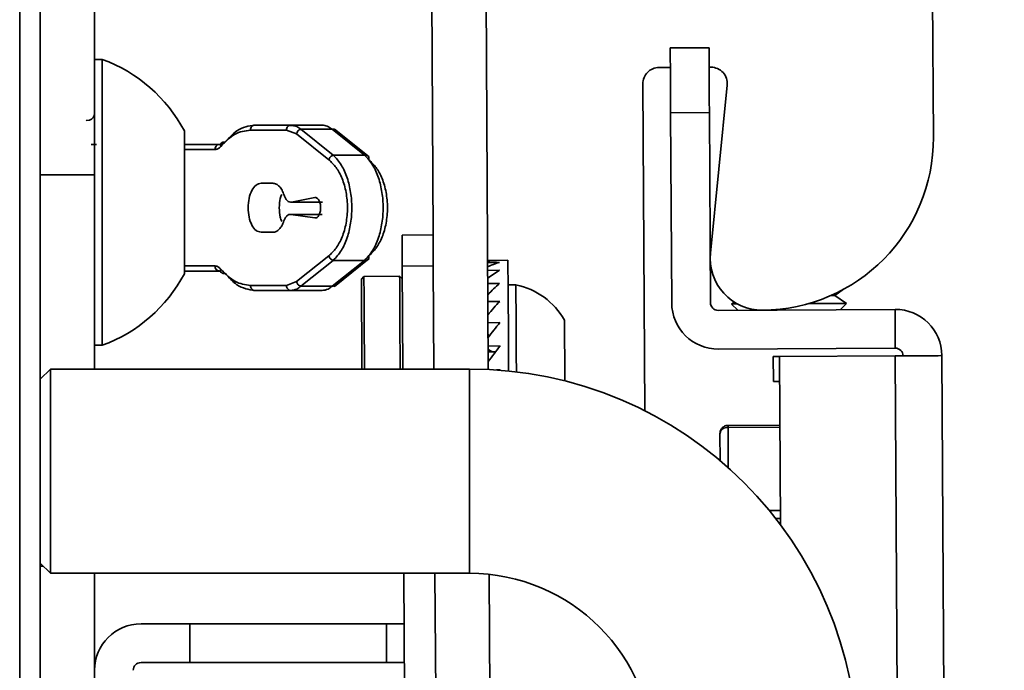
# Model space of a CAD drawing. Header units: millimetres. Extents: x 1 to 1119, y -1 to 863.
# Tile 25 of 211: x 86 to 102, y 441 to 451. Entities that reach past the tile are written whole.
import ezdxf

# ---------------------------------------------------------------- set-up
doc = ezdxf.new("R2010")
doc.units = ezdxf.units.MM

msp = doc.modelspace()

# ---------------------------------------------------------------- linework, layer by layer
at = {"color": 7, "linetype": 'Continuous', "lineweight": 35}
for p, q in [((86.5165, 240.4353), (86.5165, 466.4086)), ((86.1832, 466.1729), (86.1832, 240.671)), ((92.855, 459.9252), (92.924, 447.8916)), ((93.8222, 445.6946), (93.7406, 459.9303)), ((101.0629, 453.0288), (101.0832, 449.4827)), ((87.4022, 452.047), (87.4022, 448.872)), ((96.7919, 450.9427), (97.4243, 450.9463)), ((87.5288, 450.7553), (87.4022, 450.7553)), ((87.5288, 450.7553), (87.5288, 449.4403)), ((96.7937, 450.6231), (96.6079, 450.622)), ((97.4558, 450.6269), (97.4262, 450.6267)), ((97.72, 450.3935), (97.7193, 450.393)), ((97.7193, 450.393), (97.7202, 450.3924)), ((97.7193, 450.393), (97.7201, 450.393)), ((96.3448, 450.3559), (96.3754, 445.02)), ((97.4482, 447.5932), (97.7206, 450.3362)), ((96.7979, 449.8844), (97.4304, 449.888)), ((96.8157, 446.7814), (96.7979, 449.8844)), ((97.4482, 446.785), (97.4304, 449.888)), ((88.8688, 449.5886), (88.8688, 448.9311)), ((89.9464, 449.6002), (90.5334, 449.6002)), ((90.0171, 449.6835), (90.6041, 449.6835)), ((90.5334, 449.6002), (90.6958, 449.5391)), ((90.6241, 449.6786), (90.5783, 449.6778)), ((90.6465, 449.673), (90.6041, 449.6835)), ((90.6041, 449.6835), (91.115, 449.6835)), ((90.7665, 449.6137), (91.2953, 449.1925)), ((91.2774, 449.6137), (90.7665, 449.6137)), ((91.8063, 449.1925), (91.2774, 449.6137)), ((91.8829, 449.1634), (91.3143, 449.6163)), ((87.5288, 449.4403), (87.5288, 446.0886)), ((90.6958, 449.5391), (91.2246, 449.1179)), ((88.8688, 449.3669), (89.4375, 449.3669)), ((89.4684, 449.3883), (89.4636, 449.3731)), ((91.2953, 449.1925), (91.8063, 449.1925)), ((88.8688, 448.9311), (88.8688, 447.2553)), ((87.4022, 448.872), (86.5165, 448.872)), ((87.4022, 445.7019), (87.4022, 448.872)), ((90.1193, 448.7335), (90.3136, 448.7335)), ((90.9936, 448.4994), (90.6142, 448.4265)), ((91.123, 448.4265), (90.6142, 448.4265)), ((90.6059, 448.2246), (90.9957, 448.1674)), ((90.6059, 448.2246), (91.1147, 448.2246)), ((90.3136, 447.9335), (90.1193, 447.9335)), ((92.4177, 447.8887), (92.924, 447.8916)), ((91.2246, 447.5492), (90.6958, 447.128)), ((91.3143, 447.0508), (91.8829, 447.5036)), ((91.2953, 447.4746), (90.7665, 447.0534)), ((91.2774, 447.0534), (91.8063, 447.4746)), ((91.8063, 447.4746), (91.2953, 447.4746)), ((92.9269, 447.3836), (92.4206, 447.3807)), ((92.4302, 445.7019), (92.4206, 447.3807)), ((92.9365, 445.7019), (92.9269, 447.3836)), ((93.812, 447.4729), (93.9046, 447.4734)), ((93.8122, 447.4406), (94.0081, 447.4417)), ((94.1453, 447.4763), (93.9562, 447.4752)), ((88.8688, 447.3002), (89.4375, 447.3002)), ((91.7972, 447.2124), (91.7551, 447.1698)), ((92.3792, 447.2157), (91.7972, 447.2124)), ((92.4218, 447.1736), (92.3792, 447.2157)), ((93.8129, 447.3122), (94.0088, 447.3133)), ((90.5334, 447.0669), (89.9464, 447.0669)), ((90.6958, 447.128), (90.5334, 447.0669)), ((90.7665, 447.0534), (91.2774, 447.0534)), ((93.8142, 447.0958), (94.0101, 447.097)), ((94.2743, 447.0748), (94.1476, 447.0741)), ((99.4773, 446.903), (99.6196, 447.0039)), ((90.6041, 446.9835), (90.0171, 446.9835)), ((91.115, 446.9835), (90.6041, 446.9835)), ((99.6643, 446.7736), (99.4773, 446.903)), ((93.8158, 446.8051), (94.0117, 446.8062)), ((97.8368, 446.7948), (97.7919, 446.7629)), ((97.7919, 446.7629), (97.8954, 446.6606)), ((99.562, 446.6701), (99.6643, 446.7736)), ((100.4571, 446.6753), (97.5759, 446.6588)), ((100.4571, 446.6753), (100.4607, 446.0428)), ((93.8178, 446.4583), (94.0137, 446.4594)), ((93.8372, 446.2364), (93.8189, 446.2693)), ((87.4022, 446.0886), (87.5288, 446.0886)), ((93.82, 446.0772), (94.0159, 446.0783)), ((100.4607, 446.0428), (97.5795, 446.0263)), ((92.3867, 445.9041), (92.3879, 445.7019)), ((93.8844, 445.9853), (93.8203, 446.0201)), ((93.8205, 445.985), (93.8844, 445.9853)), ((93.9434, 445.9834), (93.8205, 445.9827)), ((98.4741, 445.4997), (98.4718, 445.9044)), ((98.5751, 445.905), (100.4614, 445.9158)), ((98.5751, 445.905), (98.5908, 443.1585)), ((101.4799, 268.1187), (100.4614, 445.9158)), ((101.2209, 445.9202), (102.2394, 268.1231)), ((86.6832, 445.7019), (86.5165, 445.5353)), ((93.5165, 445.7019), (86.6832, 445.7019)), ((86.6832, 442.3686), (86.6832, 445.7019)), ((93.5165, 445.7019), (93.5165, 442.3686)), ((93.9587, 445.6865), (94.0181, 445.6868)), ((95.0722, 445.6953), (95.0733, 445.5076)), ((98.5815, 444.787), (97.7342, 444.7821)), ((97.6052, 444.2054), (97.6026, 444.6491)), ((86.5165, 442.5353), (86.6832, 442.3686)), ((86.6832, 442.3686), (93.5165, 442.3686)), ((87.4022, 442.3686), (87.4022, 439.3421)), ((92.4798, 437.0409), (92.4493, 442.3686)), ((92.9861, 437.0438), (92.9556, 442.3686)), ((93.8747, 436.5197), (93.8413, 442.351)), ((88.1616, 441.5441), (88.9568, 441.5441)), ((88.9568, 440.9116), (88.9568, 441.5441)), ((88.9568, 441.5441), (92.1647, 441.5441)), ((92.1647, 440.9116), (92.1647, 441.5441)), ((92.1647, 441.5441), (92.454, 441.5441)), ((88.1616, 440.9116), (88.9568, 440.9116)), ((88.9568, 440.9116), (92.1647, 440.9116)), ((92.1647, 440.9116), (92.4576, 440.9116))]:
    msp.add_line(p, q, dxfattribs=at)
at = {"color": 8, "linetype": 'Continuous', "lineweight": 35}
for p, q in [((89.3668, 449.2835), (88.8688, 449.2835)), ((88.8688, 447.3835), (89.3668, 447.3835)), ((97.7344, 444.746), (98.5817, 444.7508)), ((97.7344, 444.746), (97.7381, 444.0898)), ((98.5895, 443.3914), (98.409, 443.3904)), ((98.5101, 443.2642), (98.5902, 443.2647)), ((86.5165, 442.4867), (86.5651, 442.4867))]:
    msp.add_line(p, q, dxfattribs=at)
at = {"color": 7, "linetype": 'Continuous', "lineweight": 35, "flags": 128}
for points in [[(96.7979, 449.8844), (96.7968, 450.0909), (96.7956, 450.2894), (96.7946, 450.4724), (96.7937, 450.6327), (96.7929, 450.7644), (96.7923, 450.8622), (96.792, 450.9224), (96.7919, 450.9427)], [(97.4304, 449.888), (97.4292, 450.0945), (97.4281, 450.293), (97.427, 450.476), (97.4261, 450.6364), (97.4254, 450.768), (97.4248, 450.8658), (97.4244, 450.926), (97.4243, 450.9463)], [(87.4018, 449.7704), (87.4016, 449.8116), (87.4001, 449.8506), (87.3898, 449.8311), (87.3789, 449.8085), (87.3718, 449.7978), (87.3678, 449.7927), (87.3634, 449.788), (87.3588, 449.7835), (87.3539, 449.7794), (87.3433, 449.7722), (87.3196, 449.762), (87.2688, 449.7553), (87.2688, 449.7553)], [(92.4206, 447.3807), (92.42, 447.4798), (92.4195, 447.5751), (92.419, 447.6629), (92.4185, 447.7399), (92.4182, 447.803), (92.4179, 447.85), (92.4177, 447.8789), (92.4177, 447.8887)], [(92.9269, 447.3836), (92.9263, 447.4827), (92.9258, 447.578), (92.9253, 447.6658), (92.9248, 447.7428), (92.9245, 447.8059), (92.9242, 447.8529), (92.924, 447.8818), (92.924, 447.8916)], [(94.146, 447.3548), (94.1454, 447.4666), (94.1453, 447.4763)], [(94.1557, 445.6696), (94.154, 445.9634), (94.1515, 446.4013), (94.1492, 446.7997), (94.1473, 447.1264), (94.146, 447.3548)], [(91.7635, 445.7019), (91.7624, 445.9005), (91.7601, 446.2927), (91.7581, 446.6466), (91.7565, 446.9274), (91.7555, 447.1077), (91.7551, 447.1698)], [(91.7972, 447.2124), (91.7976, 447.1482), (91.7986, 446.9619), (91.8003, 446.6717), (91.8024, 446.3061), (91.8047, 445.9007), (91.8059, 445.7019)], [(92.3792, 447.2157), (92.3796, 447.1515), (92.3806, 446.9652), (92.3823, 446.675), (92.3844, 446.3094), (92.3867, 445.9041)], [(94.2824, 445.6555), (94.2808, 445.934), (94.2787, 446.3096), (94.2768, 446.6423), (94.2753, 446.8963), (94.2745, 447.0439), (94.2743, 447.0748)], [(99.414, 446.9026), (99.4534, 446.9029), (99.4773, 446.903)], [(97.7919, 446.7629), (97.8478, 446.7632), (97.8904, 446.7635)], [(99.0476, 446.7701), (99.2756, 446.7714), (99.5129, 446.7728), (99.6443, 446.7735), (99.6643, 446.7736)], [(95.0676, 446.4994), (95.0676, 446.4994), (95.0678, 446.4543), (95.0686, 446.3278), (95.0697, 446.1391), (95.0709, 445.917), (95.0722, 445.6953)], [(98.5751, 445.905), (98.5523, 445.9049), (98.4921, 445.9045), (98.4718, 445.9044)], [(100.4614, 445.9158), (100.6096, 445.9167), (100.752, 445.9175), (100.8833, 445.9182), (100.9984, 445.9189), (101.0929, 445.9194), (101.163, 445.9198), (101.2063, 445.9201), (101.2209, 445.9202)], [(98.5774, 445.5003), (98.5546, 445.5002), (98.4944, 445.4998), (98.4741, 445.4997)]]:
    msp.add_lwpolyline(points, dxfattribs=at)
at = {"color": 8, "linetype": 'Continuous', "lineweight": 35, "flags": 128}
msp.add_lwpolyline([(97.7344, 444.746), (97.7343, 444.757), (97.7343, 444.7662), (97.7342, 444.7734), (97.7342, 444.7785), (97.7342, 444.7814), (97.7342, 444.7821)], dxfattribs=at)
at = {"color": 7, "linetype": 'Continuous', "lineweight": 35}
for centre, radius, start, end in [((86.6752, 448.4219), 2.4846, 28.00594, 69.90535), ((96.6094, 450.3575), 0.2646, 90.32821, 180.32821), ((97.4573, 450.3623), 0.2646, 354.32821, 90.32821), ((98.2795, 449.4666), 2.8038, 270.32821, 0.32821), ((89.4444, 449.2894), 0.0778, 95.08221, 184.31414), ((98.2907, 447.5095), 0.8467, 174.32821, 270.32821), ((89.4444, 447.3777), 0.0778, 175.67945, 264.91746), ((86.6752, 448.4219), 2.4846, 290.09465, 331.99406), ((94.0373, 445.9135), 1.1852, 29.62414, 78.4649), ((97.5752, 446.7858), 0.7595, 180.32821, 270.32821), ((97.5752, 446.7858), 0.127, 180.32821, 270.32821), ((100.4614, 445.9158), 0.7595, 0.32821, 90.32821), ((100.4614, 445.9158), 0.127, 0.32821, 90.32821), ((93.5165, 439.3686), 6.3333, 0, 90), ((97.7194, 444.6283), 0.1186, 82.76789, 169.89182), ((93.5165, 439.3686), 3, 0, 90), ((88.1616, 440.7846), 0.7595, 90, 180), ((88.1616, 440.7846), 0.127, 90, 180)]:
    msp.add_arc(centre, radius, start, end, dxfattribs=at)
for major_axis, ratio, start_param, end_param in [((-0.1355, 1.5583), 0.7685539, 6.220865, 6.3412587), ((0.5169, 1.5192), 0.7150862, 0.4513727, 0.6146995), ((0.8374, 1.4883), 0.5783785, 0.7782865, 0.9416133), ((1.0037, 1.5042), 0.4361079, 0.9975671, 1.1608939), ((1.1049, 1.5319), 0.3015519, 1.1790427, 1.3423695), ((1.1654, 1.5554), 0.1741741, 1.3450171, 1.5083439), ((1.1933, 1.5677), 0.0511872, 1.504437, 1.6677638)]:
    msp.add_ellipse((94.0168, 445.9134), major_axis=major_axis, ratio=ratio, start_param=start_param, end_param=end_param, dxfattribs=at)
for points, knots in [([(89.4625, 449.3352), (89.5363, 449.4111), (89.6871, 449.5665), (89.8587, 449.5888), (89.9464, 449.6002)], [0, 0, 0, 0, 0.4889365, 1, 1, 1, 1]), ([(90.0171, 449.6835), (89.9175, 449.6677), (89.7454, 449.6403), (89.596, 449.4725), (89.533, 449.4017)], [0, 0, 0, 0, 0.5781467, 1, 1, 1, 1]), ([(89.9464, 449.6002), (89.9474, 449.6111), (89.9496, 449.633), (89.9659, 449.6605), (89.9893, 449.6798), (90.0078, 449.6823), (90.0171, 449.6835)], [0, 0, 0, 0, 0.2499905, 0.4999822, 0.7499992, 1, 1, 1, 1]), ([(90.6041, 449.6835), (90.5948, 449.6823), (90.5763, 449.6798), (90.5529, 449.6605), (90.5366, 449.633), (90.5345, 449.6111), (90.5334, 449.6002)], [0, 0, 0, 0, 0.2499997, 0.500029, 0.7500106, 1, 1, 1, 1]), ([(90.6958, 449.5391), (90.6985, 449.5476), (90.7038, 449.5647), (90.7208, 449.5873), (90.7422, 449.6053), (90.7584, 449.6109), (90.7665, 449.6137)], [0, 0, 0, 0, 0.2499989, 0.4999908, 0.7499939, 1, 1, 1, 1]), ([(91.115, 449.6835), (91.1429, 449.6806), (91.1987, 449.6748), (91.2512, 449.6341), (91.2774, 449.6137)], [0, 0, 0, 0, 0.4996279, 1, 1, 1, 1]), ([(91.2774, 449.6137), (91.2829, 449.6147), (91.2939, 449.6167), (91.3094, 449.6146), (91.3215, 449.6104), (91.3271, 449.6055), (91.329, 449.6039)], [0, 0, 0, 0, 0.2845177, 0.5689763, 0.8533889, 1, 1, 1, 1]), ([(87.3476, 449.3669), (87.3504, 449.3669), (87.3687, 449.3669), (87.399, 449.3669), (87.426, 449.3669), (87.4332, 449.3669)], [0, 0, 0, 0, 0.1208398, 0.7670378, 1, 1, 1, 1]), ([(89.3668, 449.2835), (89.3837, 449.2858), (89.4175, 449.2902), (89.4475, 449.3202), (89.4625, 449.3352)], [0, 0, 0, 0, 0.4987309, 1, 1, 1, 1]), ([(89.4375, 449.3669), (89.4543, 449.3682), (89.4877, 449.371), (89.518, 449.3915), (89.533, 449.4017)], [0, 0, 0, 0, 0.5040601, 1, 1, 1, 1]), ([(89.4627, 449.3347), (89.461, 449.3405), (89.4577, 449.3521), (89.4585, 449.3683), (89.4632, 449.3819), (89.4714, 449.3926), (89.4827, 449.4005), (89.4972, 449.4051), (89.5144, 449.4061), (89.5268, 449.4032), (89.533, 449.4017)], [0, 0, 0, 0, 0.1308467, 0.26019387, 0.38446608, 0.50057988, 0.61618528, 0.73999416, 0.86915107, 1, 1, 1, 1]), ([(91.2953, 449.1925), (91.2872, 449.1897), (91.271, 449.1841), (91.2496, 449.1662), (91.2326, 449.1435), (91.2273, 449.1264), (91.2246, 449.1179)], [0, 0, 0, 0, 0.2499785, 0.4999653, 0.7500155, 1, 1, 1, 1]), ([(91.2246, 449.1179), (91.2655, 449.0791), (91.3471, 449.0017), (91.4452, 448.8174), (91.5122, 448.5905), (91.5361, 448.3335), (91.5122, 448.0766), (91.4452, 447.8497), (91.3471, 447.6653), (91.2655, 447.5879), (91.2246, 447.5492)], [0, 0, 0, 0, 0.12555688, 0.25071844, 0.37550635, 0.49999734, 0.62449309, 0.749281, 0.87444257, 1, 1, 1, 1]), ([(91.2953, 447.4746), (91.3422, 447.5247), (91.4298, 447.6185), (91.5272, 447.8361), (91.5855, 448.0764), (91.6054, 448.3336), (91.5854, 448.5907), (91.5272, 448.831), (91.4298, 449.0486), (91.3422, 449.1423), (91.2953, 449.1925)], [0, 0, 0, 0, 0.1436443, 0.2682913, 0.3867643, 0.5000153, 0.6132678, 0.7317554, 0.8563759, 1, 1, 1, 1]), ([(91.8769, 449.1179), (91.8779, 449.1237), (91.8798, 449.1353), (91.8779, 449.1517), (91.8726, 449.1665), (91.8639, 449.1788), (91.8523, 449.188), (91.8383, 449.1935), (91.8227, 449.1955), (91.8118, 449.1935), (91.8063, 449.1925)], [0, 0, 0, 0, 0.1249928, 0.2500285, 0.3749706, 0.5000103, 0.6249773, 0.7500107, 0.8750121, 1, 1, 1, 1]), ([(91.8063, 449.1925), (91.8532, 449.1423), (91.9408, 449.0486), (92.0382, 448.831), (92.0964, 448.5906), (92.1164, 448.3335), (92.0964, 448.0764), (92.0382, 447.8361), (91.9408, 447.6185), (91.8532, 447.5247), (91.8063, 447.4746)], [0, 0, 0, 0, 0.143644, 0.2682816, 0.3867607, 0.5000163, 0.6132644, 0.7317462, 0.8563669, 1, 1, 1, 1]), ([(91.8769, 447.5492), (91.9178, 447.5879), (91.9994, 447.6653), (92.0975, 447.8497), (92.1645, 448.0766), (92.1884, 448.3335), (92.1645, 448.5905), (92.0975, 448.8174), (91.9994, 449.0017), (91.9178, 449.0791), (91.8769, 449.1179)], [0, 0, 0, 0, 0.1255532, 0.2507186, 0.375505, 0.4999965, 0.624492, 0.7492801, 0.8744421, 1, 1, 1, 1]), ([(90.1193, 448.7335), (90.0916, 448.7275), (90.036, 448.7155), (89.9659, 448.623), (89.9169, 448.4908), (89.9106, 448.386), (89.9074, 448.3335)], [0, 0, 0, 0, 0.25000669, 0.5000009, 0.74999978, 1, 1, 1, 1]), ([(90.4956, 448.5389), (90.485, 448.5671), (90.464, 448.6235), (90.4192, 448.6849), (90.3684, 448.7259), (90.3319, 448.731), (90.3136, 448.7335)], [0, 0, 0, 0, 0.2500064, 0.4999898, 0.7500068, 1, 1, 1, 1]), ([(90.4162, 448.3335), (90.4183, 448.3872), (90.4214, 448.4676), (90.4468, 448.5305), (90.4553, 448.5515)], [0, 0, 0, 0, 0.66668, 1, 1, 1, 1]), ([(90.4956, 448.5389), (90.5024, 448.5209), (90.516, 448.4849), (90.5455, 448.4476), (90.579, 448.4252), (90.6025, 448.4261), (90.6142, 448.4265)], [0, 0, 0, 0, 0.2500044, 0.5000153, 0.7500116, 1, 1, 1, 1]), ([(90.9957, 448.1674), (91.0018, 448.1672), (91.014, 448.1668), (91.032, 448.1752), (91.0487, 448.19), (91.0633, 448.211), (91.0754, 448.2373), (91.0844, 448.2677), (91.0898, 448.3009), (91.0915, 448.3355), (91.0894, 448.3701), (91.0835, 448.4031), (91.0742, 448.433), (91.0618, 448.4588), (91.0468, 448.4791), (91.03, 448.4931), (91.0119, 448.5008), (90.9997, 448.4998), (90.9936, 448.4994)], [0, 0, 0, 0, 0.0625055, 0.1249999, 0.1874951, 0.2499998, 0.3124879, 0.374995, 0.4374978, 0.4999971, 0.5624889, 0.6249932, 0.6875008, 0.7499835, 0.8124966, 0.8749906, 0.9374909, 1, 1, 1, 1]), ([(89.9074, 448.3335), (89.9106, 448.2811), (89.9169, 448.1763), (89.9659, 448.0441), (90.036, 447.9516), (90.0916, 447.9395), (90.1193, 447.9335)], [0, 0, 0, 0, 0.249998, 0.49999468, 0.74999552, 1, 1, 1, 1]), ([(90.458, 448.1079), (90.4485, 448.1313), (90.4218, 448.1966), (90.4184, 448.28), (90.4162, 448.3335)], [0, 0, 0, 0, 0.3585212, 1, 1, 1, 1]), ([(90.6059, 448.2246), (90.5947, 448.2246), (90.5724, 448.2246), (90.5406, 448.2031), (90.5123, 448.1682), (90.4989, 448.1346), (90.4921, 448.1178)], [0, 0, 0, 0, 0.2499905, 0.4999779, 0.7500011, 1, 1, 1, 1]), ([(90.3136, 447.9335), (90.3313, 447.9359), (90.3667, 447.9408), (90.4163, 447.9794), (90.4603, 448.0374), (90.4815, 448.091), (90.4921, 448.1178)], [0, 0, 0, 0, 0.2500053, 0.5000141, 0.7500043, 1, 1, 1, 1]), ([(91.2246, 447.5492), (91.2273, 447.5406), (91.2326, 447.5236), (91.2496, 447.5009), (91.271, 447.483), (91.2872, 447.4774), (91.2953, 447.4746)], [0, 0, 0, 0, 0.2499994, 0.4999918, 0.7499934, 1, 1, 1, 1]), ([(91.8063, 447.4746), (91.8118, 447.4736), (91.8227, 447.4716), (91.8383, 447.4735), (91.8523, 447.4791), (91.8639, 447.4883), (91.8726, 447.5006), (91.8779, 447.5153), (91.8798, 447.5318), (91.8779, 447.5434), (91.8769, 447.5492)], [0, 0, 0, 0, 0.1249903, 0.25000023, 0.37501653, 0.49998595, 0.62502811, 0.75002399, 0.87500473, 1, 1, 1, 1]), ([(89.4624, 447.3313), (89.4498, 447.3445), (89.4202, 447.3756), (89.3863, 447.3806), (89.3668, 447.3835)], [0, 0, 0, 0, 0.4244621, 1, 1, 1, 1]), ([(89.533, 447.2654), (89.5268, 447.2639), (89.5145, 447.261), (89.4974, 447.2619), (89.483, 447.2664), (89.4717, 447.2742), (89.4635, 447.2847), (89.4586, 447.2981), (89.4576, 447.3141), (89.4608, 447.3256), (89.4623, 447.3313)], [0, 0, 0, 0, 0.1308885, 0.260136, 0.3841151, 0.4999917, 0.615873, 0.7398619, 0.8690897, 1, 1, 1, 1]), ([(89.9464, 447.0669), (89.8606, 447.0779), (89.6891, 447.0998), (89.5379, 447.2542), (89.4624, 447.3313)], [0, 0, 0, 0, 0.5004137, 1, 1, 1, 1]), ([(89.42, 447.3027), (89.4274, 447.3034), (89.4423, 447.3048), (89.4599, 447.2872), (89.4687, 447.2784)], [0, 0, 0, 0, 0.4983648, 1, 1, 1, 1]), ([(89.533, 447.2654), (89.5962, 447.1945), (89.7455, 447.0267), (89.9177, 446.9994), (90.0171, 446.9835)], [0, 0, 0, 0, 0.4226153, 1, 1, 1, 1]), ([(90.0171, 446.9835), (90.0078, 446.9848), (89.9893, 446.9873), (89.9659, 447.0066), (89.9496, 447.0341), (89.9474, 447.056), (89.9464, 447.0669)], [0, 0, 0, 0, 0.2500067, 0.4999723, 0.7500185, 1, 1, 1, 1]), ([(90.5334, 447.0669), (90.5345, 447.056), (90.5366, 447.0341), (90.5529, 447.0066), (90.5763, 446.9873), (90.5948, 446.9848), (90.6041, 446.9835)], [0, 0, 0, 0, 0.2499804, 0.5000165, 0.7499944, 1, 1, 1, 1]), ([(90.6041, 446.9835), (90.6366, 446.9876), (90.6923, 446.9945), (90.7447, 447.0361), (90.7665, 447.0534)], [0, 0, 0, 0, 0.5843816, 1, 1, 1, 1]), ([(90.7665, 447.0534), (90.7584, 447.0562), (90.7422, 447.0618), (90.7208, 447.0797), (90.7038, 447.1024), (90.6985, 447.1194), (90.6958, 447.128)], [0, 0, 0, 0, 0.2499612, 0.499952, 0.7499317, 1, 1, 1, 1]), ([(91.2774, 447.0534), (91.2557, 447.0361), (91.2032, 446.9945), (91.1476, 446.9876), (91.115, 446.9835)], [0, 0, 0, 0, 0.4156445, 1, 1, 1, 1]), ([(91.329, 447.0632), (91.3271, 447.0616), (91.3215, 447.0567), (91.3094, 447.0525), (91.2939, 447.0504), (91.2829, 447.0524), (91.2774, 447.0534)], [0, 0, 0, 0, 0.1466752, 0.4310711, 0.7154991, 1, 1, 1, 1]), ([(97.7342, 444.7821), (97.7335, 444.7821), (97.7284, 444.7821), (97.7174, 444.7813), (97.6986, 444.7777), (97.6749, 444.7689), (97.6482, 444.7517), (97.6237, 444.7246), (97.6056, 444.6891), (97.6042, 444.6622), (97.6036, 444.6491)], [0, 0, 0, 0, 0.0095, 0.0742252, 0.1595097, 0.2860771, 0.43829, 0.6143201, 0.8114475, 1, 1, 1, 1])]:
    msp.add_open_spline(points, degree=3, knots=knots, dxfattribs=at)
at = {"color": 8, "linetype": 'Continuous', "lineweight": 35}
msp.add_open_spline([(90.7665, 449.6137), (90.7447, 449.6317), (90.7059, 449.6639), (90.6647, 449.6702), (90.6465, 449.673)], degree=3, knots=[0, 0, 0, 0, 0.5592666, 1, 1, 1, 1], dxfattribs=at)

doc.saveas('drawing.dxf')
